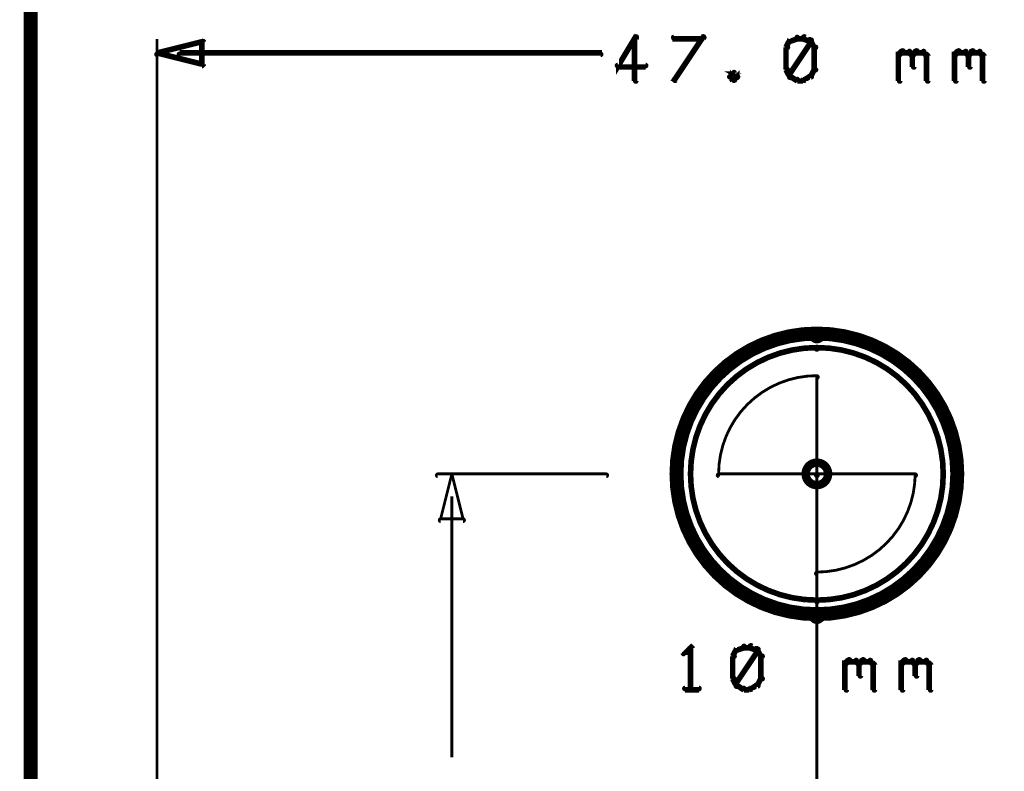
# Model space of a CAD drawing. Extents: x 35 to 575, y 26 to 553.
# Tile 80 of 125: x 144 to 179, y 479 to 506. Entities that reach past the tile are written whole.
import ezdxf

# ---------------------------------------------------------------- set-up
doc = ezdxf.new("R2010")
doc.units = 0
doc.layers.get('0').update_dxf_attribs({"linetype": 'CONTINUOUS'})
for name, color, linetype in [('BOTTOM', 22, 'CONTINUOUS'), ('COPPER', 2, 'CONTINUOUS'), ('DIMENSIONS', 3, 'CONTINUOUS'), ('DRAWING', 1, 'CONTINUOUS'), ('DRAWING2', 4, 'CONTINUOUS'), ('DRAWINGBOTTOM', 6, 'CONTINUOUS'), ('OUTLINES', 5, 'CONTINUOUS')]:
    doc.layers.add(name, color=color, linetype=linetype)

# ---------------------------------------------------------------- blocks, each defined once
blk = doc.blocks.new('VIA')
at = {"const_width": 0.3}
blk.add_lwpolyline([(-0.4, 0, 1), (0.4, 0, 1)], format="xyb", close=True, dxfattribs=at)

msp = doc.modelspace()

# ---------------------------------------------------------------- linework, layer by layer
at = {"layer": 'BOTTOM', "color": 251}
msp.add_lwpolyline([(144.4, 517, 0.5, 0.5, 0), (144.4, 463, 0, 0, 0), (144.4, 463, 0.3, 0.3, 0), (144.3, 463, 0.3, 0.3, 1), (144.5, 463, 0, 0, 0), (144.5, 463.1, 0.3, 0.3, 1), (144.3, 462.9, 0, 0, 0), (144.4, 463, 0, 0, 0), (144.4, 463, 0.5, 0.5, 0), (145.4, 462, 0.5, 0.5, 0), (145.4, 462, 0, 0, 0), (145.4, 462, 0.3, 0.3, 0), (145.3, 461.9, 0.3, 0.3, 1), (145.5, 462.1, 0, 0, 0), (145.4, 462.1, 0.3, 0.3, 1), (145.4, 461.8, 0, 0, 0), (145.4, 462, 0, 0, 0), (145.4, 462, 0.5, 0.5, 0), (199.4, 462, 0, 0, 0)], format="xyseb", dxfattribs=at)
at = {"layer": 'DIMENSIONS', "color": 94}
for points in [[(166, 505.5, 0.1, 0.1, 1), (165.9, 505.6, 0, 0, 0), (165.9, 505.5, 0, 0, 0), (165.9, 505.5, 0.2, 0.2, 0), (165.3, 504.5, 0.2, 0.2, 0), (165.3, 504.5, 0, 0, 0), (165.3, 504.5, 0.1, 0.1, 0), (165.3, 504.6, 0.1, 0.1, 1), (165.4, 504.5, 0, 0, 0)], [(168.3, 505.5, 0.1, 0.1, 1), (168.3, 505.6, 0, 0, 0), (168.3, 505.5, 0, 0, 0), (168.3, 505.5, 0.2, 0.2, 0), (167.3, 505.5, 0.2, 0.2, 0), (167.3, 505.5, 0, 0, 0), (167.3, 505.5, 0.1, 0.1, 0), (167.3, 505.6, 0.1, 0.1, 1), (167.3, 505.5, 0, 0, 0)], [(167.3, 504.1, 0.1, 0.1, 1), (167.4, 504, 0, 0, 0), (167.3, 504, 0, 0, 0), (167.3, 504, 0.2, 0.2, 0), (168.3, 505.5, 0.2, 0.2, 0), (168.3, 505.5, 0, 0, 0), (168.3, 505.5, 0.1, 0.1, 0), (168.4, 505.5, 0.1, 0.1, 1), (168.3, 505.6, 0, 0, 0)], [(171.7, 505.5, 0.1, 0.1, 1), (171.7, 505.6, 0, 0, 0), (171.7, 505.5, 0, 0, 0), (171.7, 505.5, 0.2, 0.2, 0), (171.4, 505.4, 0.2, 0.2, 0), (171.4, 505.4, 0, 0, 0), (171.4, 505.4, 0.1, 0.1, 0), (171.4, 505.5, 0.1, 0.1, 1), (171.5, 505.4, 0, 0, 0)], [(171.9, 505.5, 0.1, 0.1, 1), (171.9, 505.6, 0, 0, 0), (171.9, 505.5, 0, 0, 0), (171.9, 505.5, 0.2, 0.2, 0), (171.7, 505.5, 0.2, 0.2, 0), (171.7, 505.5, 0, 0, 0), (171.7, 505.5, 0.1, 0.1, 0), (171.7, 505.6, 0.1, 0.1, 1), (171.7, 505.5, 0, 0, 0)], [(172.2, 505.4, 0.1, 0.1, 1), (172.2, 505.5, 0, 0, 0), (172.2, 505.4, 0, 0, 0), (172.2, 505.4, 0.2, 0.2, 0), (171.9, 505.5, 0.2, 0.2, 0), (171.9, 505.5, 0, 0, 0), (171.9, 505.5, 0.1, 0.1, 0), (172, 505.6, 0.1, 0.1, 1), (171.9, 505.5, 0, 0, 0)], [(148.9, 474.5, 0.1, 0.1, 1), (148.9, 474.5, 0, 0, 0), (148.9, 474.5, 0, 0, 0), (148.9, 474.5, 0.1, 0.1, 0), (148.9, 505.5, 0.1, 0.1, 0), (148.9, 505.5, 0, 0, 0), (148.9, 505.5, 0.1, 0.1, 0), (148.9, 505.5, 0.1, 0.1, 1), (148.9, 505.5, 0, 0, 0)], [(165.9, 504, 0.1, 0.1, 1), (166, 504, 0, 0, 0), (165.9, 504, 0, 0, 0), (165.9, 504, 0.2, 0.2, 0), (165.9, 505.5, 0.2, 0.2, 0), (165.9, 505.5, 0, 0, 0), (165.9, 505.5, 0.1, 0.1, 0), (166, 505.5, 0.1, 0.1, 1), (165.9, 505.5, 0, 0, 0)], [(171.5, 505.4, 0.1, 0.1, 1), (171.4, 505.4, 0, 0, 0), (171.4, 505.4, 0, 0, 0), (171.4, 505.4, 0.2, 0.2, 0), (171.3, 505.2, 0.2, 0.2, 0), (171.3, 505.2, 0, 0, 0), (171.3, 505.2, 0.1, 0.1, 0), (171.3, 505.2, 0.1, 0.1, 1), (171.4, 505.2, 0, 0, 0)], [(171.4, 505.2, 0.1, 0.1, 1), (171.3, 505.2, 0, 0, 0), (171.3, 505.2, 0, 0, 0), (171.3, 505.2, 0.2, 0.2, 0), (171.3, 504.4, 0.2, 0.2, 0), (171.3, 504.4, 0, 0, 0), (171.3, 504.4, 0.1, 0.1, 0), (171.3, 504.4, 0.1, 0.1, 1), (171.4, 504.4, 0, 0, 0)], [(171.4, 504.2, 0.1, 0.1, 1), (171.5, 504.1, 0, 0, 0), (171.4, 504.2, 0, 0, 0), (171.4, 504.2, 0.2, 0.2, 0), (172.2, 505.4, 0.2, 0.2, 0), (172.2, 505.4, 0, 0, 0), (172.2, 505.4, 0.1, 0.1, 0), (172.2, 505.4, 0.1, 0.1, 1), (172.1, 505.5, 0, 0, 0)], [(172.3, 505.2, 0.1, 0.1, 1), (172.4, 505.2, 0, 0, 0), (172.3, 505.2, 0, 0, 0), (172.3, 505.2, 0.2, 0.2, 0), (172.2, 505.4, 0.2, 0.2, 0), (172.2, 505.4, 0, 0, 0), (172.2, 505.4, 0.1, 0.1, 0), (172.2, 505.4, 0.1, 0.1, 1), (172.1, 505.4, 0, 0, 0)], [(172.3, 504.4, 0.1, 0.1, 1), (172.4, 504.4, 0, 0, 0), (172.3, 504.4, 0, 0, 0), (172.3, 504.4, 0.2, 0.2, 0), (172.3, 505.2, 0.2, 0.2, 0), (172.3, 505.2, 0, 0, 0), (172.3, 505.2, 0.1, 0.1, 0), (172.4, 505.2, 0.1, 0.1, 1), (172.3, 505.2, 0, 0, 0)], [(149.7, 505, 0.1, 0.1, 1), (149.7, 504.9, 0, 0, 0), (149.7, 505, 0, 0, 0), (149.7, 505, 0.2, 0.2, 0), (164.7, 505, 0.2, 0.2, 0), (164.7, 505, 0, 0, 0), (164.7, 505, 0.1, 0.1, 0), (164.7, 504.9, 0.1, 0.1, 1), (164.7, 505, 0, 0, 0)], [(175.3, 505, 0.1, 0.1, 1), (175.3, 504.9, 0, 0, 0), (175.3, 504.9, 0, 0, 0), (175.3, 504.9, 0.2, 0.2, 0), (175.4, 505, 0.2, 0.2, 0), (175.4, 505, 0, 0, 0), (175.4, 505, 0.1, 0.1, 0), (175.5, 505, 0.1, 0.1, 1), (175.4, 505.1, 0, 0, 0)], [(175.3, 504, 0.1, 0.1, 1), (175.4, 504, 0, 0, 0), (175.3, 504, 0, 0, 0), (175.3, 504, 0.2, 0.2, 0), (175.3, 505, 0.2, 0.2, 0), (175.3, 505, 0, 0, 0), (175.3, 505, 0.1, 0.1, 0), (175.4, 505, 0.1, 0.1, 1), (175.3, 505, 0, 0, 0)], [(175.4, 505.1, 0.1, 0.1, 1), (175.4, 505, 0, 0, 0), (175.4, 505, 0, 0, 0), (175.4, 505, 0.2, 0.2, 0), (175.7, 505, 0.2, 0.2, 0), (175.7, 505, 0, 0, 0), (175.7, 505, 0.1, 0.1, 0), (175.7, 505, 0.1, 0.1, 1), (175.7, 505.1, 0, 0, 0)], [(175.7, 505.1, 0.1, 0.1, 1), (175.7, 505, 0, 0, 0), (175.7, 505, 0, 0, 0), (175.7, 505, 0.2, 0.2, 0), (175.8, 504.9, 0.2, 0.2, 0), (175.8, 504.9, 0, 0, 0), (175.8, 504.9, 0.1, 0.1, 0), (175.8, 504.9, 0.1, 0.1, 1), (175.8, 505, 0, 0, 0)], [(175.8, 505, 0.1, 0.1, 1), (175.8, 504.9, 0, 0, 0), (175.8, 504.9, 0, 0, 0), (175.8, 504.9, 0.2, 0.2, 0), (175.9, 505, 0.2, 0.2, 0), (175.9, 505, 0, 0, 0), (175.9, 505, 0.1, 0.1, 0), (176, 505, 0.1, 0.1, 1), (175.9, 505.1, 0, 0, 0)], [(175.9, 504.9, 0.1, 0.1, 1), (175.8, 504.9, 0, 0, 0), (175.8, 504.9, 0, 0, 0), (175.8, 504.9, 0.2, 0.2, 0), (175.8, 504.5, 0.2, 0.2, 0), (175.8, 504.5, 0, 0, 0), (175.8, 504.5, 0.1, 0.1, 0), (175.8, 504.5, 0.1, 0.1, 1), (175.9, 504.5, 0, 0, 0)], [(175.9, 505.1, 0.1, 0.1, 1), (175.9, 505, 0, 0, 0), (175.9, 505, 0, 0, 0), (175.9, 505, 0.2, 0.2, 0), (176.2, 505, 0.2, 0.2, 0), (176.2, 505, 0, 0, 0), (176.2, 505, 0.1, 0.1, 0), (176.2, 505, 0.1, 0.1, 1), (176.2, 505.1, 0, 0, 0)], [(176.2, 505.1, 0.1, 0.1, 1), (176.2, 505, 0, 0, 0), (176.2, 505, 0, 0, 0), (176.2, 505, 0.2, 0.2, 0), (176.3, 504.9, 0.2, 0.2, 0), (176.3, 504.9, 0, 0, 0), (176.3, 504.9, 0.1, 0.1, 0), (176.3, 504.9, 0.1, 0.1, 1), (176.3, 505, 0, 0, 0)], [(176.4, 504.9, 0.1, 0.1, 1), (176.3, 504.9, 0, 0, 0), (176.3, 504.9, 0, 0, 0), (176.3, 504.9, 0.2, 0.2, 0), (176.3, 504, 0.2, 0.2, 0), (176.3, 504, 0, 0, 0), (176.3, 504, 0.1, 0.1, 0), (176.3, 504, 0.1, 0.1, 1), (176.4, 504, 0, 0, 0)], [(177.3, 505, 0.1, 0.1, 1), (177.3, 504.9, 0, 0, 0), (177.3, 504.9, 0, 0, 0), (177.3, 504.9, 0.2, 0.2, 0), (177.4, 505, 0.2, 0.2, 0), (177.4, 505, 0, 0, 0), (177.4, 505, 0.1, 0.1, 0), (177.5, 505, 0.1, 0.1, 1), (177.4, 505.1, 0, 0, 0)], [(177.3, 504, 0.1, 0.1, 1), (177.4, 504, 0, 0, 0), (177.3, 504, 0, 0, 0), (177.3, 504, 0.2, 0.2, 0), (177.3, 505, 0.2, 0.2, 0), (177.3, 505, 0, 0, 0), (177.3, 505, 0.1, 0.1, 0), (177.4, 505, 0.1, 0.1, 1), (177.3, 505, 0, 0, 0)], [(177.4, 505.1, 0.1, 0.1, 1), (177.4, 505, 0, 0, 0), (177.4, 505, 0, 0, 0), (177.4, 505, 0.2, 0.2, 0), (177.7, 505, 0.2, 0.2, 0), (177.7, 505, 0, 0, 0), (177.7, 505, 0.1, 0.1, 0), (177.7, 505, 0.1, 0.1, 1), (177.7, 505.1, 0, 0, 0)], [(177.7, 505.1, 0.1, 0.1, 1), (177.7, 505, 0, 0, 0), (177.7, 505, 0, 0, 0), (177.7, 505, 0.2, 0.2, 0), (177.8, 504.9, 0.2, 0.2, 0), (177.8, 504.9, 0, 0, 0), (177.8, 504.9, 0.1, 0.1, 0), (177.8, 504.9, 0.1, 0.1, 1), (177.8, 505, 0, 0, 0)], [(177.8, 505, 0.1, 0.1, 1), (177.8, 504.9, 0, 0, 0), (177.8, 504.9, 0, 0, 0), (177.8, 504.9, 0.2, 0.2, 0), (177.9, 505, 0.2, 0.2, 0), (177.9, 505, 0, 0, 0), (177.9, 505, 0.1, 0.1, 0), (178, 505, 0.1, 0.1, 1), (177.9, 505.1, 0, 0, 0)], [(177.9, 504.9, 0.1, 0.1, 1), (177.8, 504.9, 0, 0, 0), (177.8, 504.9, 0, 0, 0), (177.8, 504.9, 0.2, 0.2, 0), (177.8, 504.5, 0.2, 0.2, 0), (177.8, 504.5, 0, 0, 0), (177.8, 504.5, 0.1, 0.1, 0), (177.8, 504.5, 0.1, 0.1, 1), (177.9, 504.5, 0, 0, 0)], [(177.9, 505.1, 0.1, 0.1, 1), (177.9, 505, 0, 0, 0), (177.9, 505, 0, 0, 0), (177.9, 505, 0.2, 0.2, 0), (178.2, 505, 0.2, 0.2, 0), (178.2, 505, 0, 0, 0), (178.2, 505, 0.1, 0.1, 0), (178.2, 505, 0.1, 0.1, 1), (178.2, 505.1, 0, 0, 0)], [(178.2, 505.1, 0.1, 0.1, 1), (178.2, 505, 0, 0, 0), (178.2, 505, 0, 0, 0), (178.2, 505, 0.2, 0.2, 0), (178.3, 504.9, 0.2, 0.2, 0), (178.3, 504.9, 0, 0, 0), (178.3, 504.9, 0.1, 0.1, 0), (178.3, 504.9, 0.1, 0.1, 1), (178.3, 505, 0, 0, 0)], [(178.4, 504.9, 0.1, 0.1, 1), (178.3, 504.9, 0, 0, 0), (178.3, 504.9, 0, 0, 0), (178.3, 504.9, 0.2, 0.2, 0), (178.3, 504, 0.2, 0.2, 0), (178.3, 504, 0, 0, 0), (178.3, 504, 0.1, 0.1, 0), (178.3, 504, 0.1, 0.1, 1), (178.4, 504, 0, 0, 0)], [(165.3, 504.6, 0.1, 0.1, 1), (165.3, 504.5, 0, 0, 0), (165.3, 504.5, 0, 0, 0), (165.3, 504.5, 0.2, 0.2, 0), (166.3, 504.5, 0.2, 0.2, 0), (166.3, 504.5, 0, 0, 0), (166.3, 504.5, 0.1, 0.1, 0), (166.3, 504.5, 0.1, 0.1, 1), (166.3, 504.6, 0, 0, 0)], [(169.5, 504.1, 0.1, 0.1, 1), (169.6, 504.2, 0, 0, 0), (169.6, 504.2, 0, 0, 0), (169.6, 504.2, 0.2, 0.2, 0), (169.4, 504.3, 0.2, 0.2, 0), (169.4, 504.3, 0, 0, 0), (169.4, 504.3, 0.1, 0.1, 0), (169.5, 504.3, 0.1, 0.1, 1), (169.4, 504.3, 0, 0, 0)], [(169.5, 504.3, 0.1, 0.1, 1), (169.4, 504.3, 0, 0, 0), (169.4, 504.3, 0, 0, 0), (169.4, 504.3, 0.2, 0.2, 0), (169.3, 504.2, 0.2, 0.2, 0), (169.3, 504.2, 0, 0, 0), (169.3, 504.2, 0.1, 0.1, 0), (169.3, 504.2, 0.1, 0.1, 1), (169.3, 504.1, 0, 0, 0)], [(169.3, 504.2, 0.1, 0.1, 1), (169.3, 504.1, 0, 0, 0), (169.3, 504.2, 0, 0, 0), (169.3, 504.2, 0.2, 0.2, 0), (169.4, 504, 0.2, 0.2, 0), (169.4, 504, 0, 0, 0), (169.4, 504, 0.1, 0.1, 0), (169.4, 504, 0.1, 0.1, 1), (169.5, 504.1, 0, 0, 0)], [(169.4, 504.1, 0.1, 0.1, 1), (169.5, 504, 0, 0, 0), (169.4, 504, 0, 0, 0), (169.4, 504, 0.2, 0.2, 0), (169.6, 504.2, 0.2, 0.2, 0), (169.6, 504.2, 0, 0, 0), (169.6, 504.2, 0.1, 0.1, 0), (169.6, 504.1, 0.1, 0.1, 1), (169.5, 504.2, 0, 0, 0)], [(171.4, 504.4, 0.1, 0.1, 1), (171.3, 504.4, 0, 0, 0), (171.3, 504.4, 0, 0, 0), (171.3, 504.4, 0.2, 0.2, 0), (171.4, 504.2, 0.2, 0.2, 0), (171.4, 504.2, 0, 0, 0), (171.4, 504.2, 0.1, 0.1, 0), (171.4, 504.2, 0.1, 0.1, 1), (171.5, 504.2, 0, 0, 0)], [(171.5, 504.2, 0.1, 0.1, 1), (171.4, 504.1, 0, 0, 0), (171.4, 504.2, 0, 0, 0), (171.4, 504.2, 0.2, 0.2, 0), (171.7, 504, 0.2, 0.2, 0), (171.7, 504, 0, 0, 0), (171.7, 504, 0.1, 0.1, 0), (171.7, 504, 0.1, 0.1, 1), (171.7, 504.1, 0, 0, 0)], [(171.9, 504.1, 0.1, 0.1, 1), (172, 504, 0, 0, 0), (171.9, 504, 0, 0, 0), (171.9, 504, 0.2, 0.2, 0), (172.2, 504.2, 0.2, 0.2, 0), (172.2, 504.2, 0, 0, 0), (172.2, 504.2, 0.1, 0.1, 0), (172.2, 504.1, 0.1, 0.1, 1), (172.2, 504.2, 0, 0, 0)], [(172.1, 504.2, 0.1, 0.1, 1), (172.2, 504.2, 0, 0, 0), (172.2, 504.2, 0, 0, 0), (172.2, 504.2, 0.2, 0.2, 0), (172.3, 504.4, 0.2, 0.2, 0), (172.3, 504.4, 0, 0, 0), (172.3, 504.4, 0.1, 0.1, 0), (172.4, 504.4, 0.1, 0.1, 1), (172.3, 504.4, 0, 0, 0)], [(171.7, 504.1, 0.1, 0.1, 1), (171.7, 504, 0, 0, 0), (171.7, 504, 0, 0, 0), (171.7, 504, 0.2, 0.2, 0), (171.9, 504, 0.2, 0.2, 0), (171.9, 504, 0, 0, 0), (171.9, 504, 0.1, 0.1, 0), (171.9, 504, 0.1, 0.1, 1), (171.9, 504.1, 0, 0, 0)], [(148.9, 490, 0.1, 0.1, 1), (148.9, 490, 0, 0, 0), (148.9, 490, 0, 0, 0), (148.9, 490, 0.1, 0.1, 0), (148.9, 450.5, 0.1, 0.1, 0), (148.9, 450.5, 0, 0, 0), (148.9, 450.5, 0.1, 0.1, 0), (148.9, 450.5, 0.1, 0.1, 1), (148.9, 450.5, 0, 0, 0)], [(164.9, 489.9, 0.1, 0.1, 1), (164.9, 490, 0, 0, 0), (164.9, 490, 0, 0, 0), (164.9, 490, 0.1, 0.1, 0), (158.9, 490, 0.1, 0.1, 0), (158.9, 490, 0, 0, 0), (158.9, 490, 0.1, 0.1, 0), (158.9, 490, 0.1, 0.1, 1), (158.9, 489.9, 0, 0, 0)], [(172.4, 490, 0.1, 0.1, 1), (172.4, 490, 0, 0, 0), (172.4, 490, 0, 0, 0), (172.4, 490, 0.1, 0.1, 0), (172.4, 445.5, 0.1, 0.1, 0), (172.4, 445.5, 0, 0, 0), (172.4, 445.5, 0.1, 0.1, 0), (172.4, 445.5, 0.1, 0.1, 1), (172.4, 445.5, 0, 0, 0)], [(159.4, 489.2, 0.1, 0.1, 1), (159.4, 489.2, 0, 0, 0), (159.4, 489.2, 0, 0, 0), (159.4, 489.2, 0.1, 0.1, 0), (159.4, 479.9, 0.1, 0.1, 0), (159.4, 479.9, 0, 0, 0), (159.4, 479.9, 0.1, 0.1, 0), (159.4, 479.9, 0.1, 0.1, 1), (159.4, 479.9, 0, 0, 0)]]:
    msp.add_lwpolyline(points, format="xyseb", dxfattribs=at)
for points in [[(148.9, 505, 0.1, 0.1, 1), (148.9, 504.9, 0, 0, 0), (148.9, 505, 0, 0, 0), (148.9, 505, 0.2, 0.2, 0), (150.5, 505.4, 0, 0, 0), (150.5, 505.4, 0.1, 0.1, 0), (150.5, 505.3, 0.1, 0.1, 1), (150.5, 505.4, 0, 0, 0), (150.6, 505.4, 0.1, 0.1, 1), (150.5, 505.4, 0, 0, 0), (150.5, 505.4, 0, 0, 0), (150.5, 505.4, 0.2, 0.2, 0), (150.5, 504.6, 0, 0, 0), (150.5, 504.6, 0.1, 0.1, 0), (150.5, 504.6, 0.1, 0.1, 1), (150.6, 504.6, 0, 0, 0), (150.5, 504.5, 0.1, 0.1, 1), (150.5, 504.6, 0, 0, 0), (150.5, 504.6, 0, 0, 0), (150.5, 504.6, 0.2, 0.2, 0), (148.9, 505, 0.2, 0.2, 0), (148.9, 505, 0, 0, 0), (148.9, 505, 0.1, 0.1, 0), (148.9, 505, 0.1, 0.1, 1), (148.9, 504.9, 0, 0, 0)], [(159.4, 490, 0.1, 0.1, 1), (159.4, 490, 0, 0, 0), (159.4, 490, 0, 0, 0), (159.4, 490, 0.1, 0.1, 0), (159.8, 488.4, 0, 0, 0), (159.8, 488.4, 0.1, 0.1, 0), (159.8, 488.4, 0.1, 0.1, 1), (159.8, 488.4, 0, 0, 0), (159.8, 488.3, 0.1, 0.1, 1), (159.8, 488.4, 0, 0, 0), (159.8, 488.4, 0, 0, 0), (159.8, 488.4, 0.1, 0.1, 0), (159, 488.4, 0, 0, 0), (159, 488.4, 0.1, 0.1, 0), (159, 488.4, 0.1, 0.1, 1), (159, 488.3, 0, 0, 0), (159, 488.4, 0.1, 0.1, 1), (159, 488.4, 0, 0, 0), (159, 488.4, 0, 0, 0), (159, 488.4, 0.1, 0.1, 0), (159.4, 490, 0.1, 0.1, 0), (159.4, 490, 0, 0, 0), (159.4, 490, 0.1, 0.1, 0), (159.4, 490, 0.1, 0.1, 1), (159.4, 490, 0, 0, 0)]]:
    msp.add_lwpolyline(points, format="xyseb", close=True, dxfattribs=at)
at = {"layer": 'DRAWING', "color": 2}
msp.add_lwpolyline([(172.4, 494.8, 0.3, 0.3, 1), (172.4, 495.1, 0, 0, 0), (172.4, 495, 0, 0, 0), (172.4, 495, 0.5, 0.5, 1), (172.4, 485, 0, 0, 0), (172.4, 485, 0.3, 0.3, 0), (172.4, 484.8, 0.3, 0.3, 1), (172.4, 485.1, 0, 0, 0), (172.4, 485.1, 0.3, 0.3, 1), (172.4, 484.8, 0, 0, 0), (172.4, 485, 0, 0, 0), (172.4, 485, 0.5, 0.5, 1), (172.4, 495, 0.5, 0.5, 0), (172.4, 495, 0, 0, 0), (172.4, 495, 0.3, 0.3, 0), (172.4, 495.1, 0.3, 0.3, 1), (172.4, 494.8, 0, 0, 0)], format="xyseb", close=True, dxfattribs=at)
for points in [[(167.9, 483.8, 0.1, 0.1, 1), (167.9, 483.9, 0, 0, 0), (167.9, 483.8, 0, 0, 0), (167.9, 483.8, 0.2, 0.2, 0), (167.7, 483.6, 0.2, 0.2, 0), (167.7, 483.6, 0, 0, 0), (167.7, 483.6, 0.1, 0.1, 0), (167.6, 483.6, 0.1, 0.1, 1), (167.7, 483.6, 0, 0, 0)], [(167.9, 482.3, 0.1, 0.1, 1), (168, 482.3, 0, 0, 0), (167.9, 482.3, 0, 0, 0), (167.9, 482.3, 0.2, 0.2, 0), (167.9, 483.8, 0.2, 0.2, 0), (167.9, 483.8, 0, 0, 0), (167.9, 483.8, 0.1, 0.1, 0), (168, 483.8, 0.1, 0.1, 1), (167.9, 483.8, 0, 0, 0)], [(169.8, 483.8, 0.1, 0.1, 1), (169.8, 483.9, 0, 0, 0), (169.8, 483.8, 0, 0, 0), (169.8, 483.8, 0.2, 0.2, 0), (169.5, 483.7, 0.2, 0.2, 0), (169.5, 483.7, 0, 0, 0), (169.5, 483.7, 0.1, 0.1, 0), (169.5, 483.8, 0.1, 0.1, 1), (169.6, 483.7, 0, 0, 0)], [(169.5, 482.5, 0.1, 0.1, 1), (169.6, 482.4, 0, 0, 0), (169.5, 482.5, 0, 0, 0), (169.5, 482.5, 0.2, 0.2, 0), (170.3, 483.7, 0.2, 0.2, 0), (170.3, 483.7, 0, 0, 0), (170.3, 483.7, 0.1, 0.1, 0), (170.3, 483.7, 0.1, 0.1, 1), (170.2, 483.8, 0, 0, 0)], [(170, 483.8, 0.1, 0.1, 1), (170, 483.9, 0, 0, 0), (170, 483.8, 0, 0, 0), (170, 483.8, 0.2, 0.2, 0), (169.8, 483.8, 0.2, 0.2, 0), (169.8, 483.8, 0, 0, 0), (169.8, 483.8, 0.1, 0.1, 0), (169.8, 483.9, 0.1, 0.1, 1), (169.8, 483.8, 0, 0, 0)], [(170.3, 483.7, 0.1, 0.1, 1), (170.3, 483.8, 0, 0, 0), (170.3, 483.7, 0, 0, 0), (170.3, 483.7, 0.2, 0.2, 0), (170, 483.8, 0.2, 0.2, 0), (170, 483.8, 0, 0, 0), (170, 483.8, 0.1, 0.1, 0), (170.1, 483.9, 0.1, 0.1, 1), (170, 483.8, 0, 0, 0)], [(169.6, 483.7, 0.1, 0.1, 1), (169.5, 483.7, 0, 0, 0), (169.5, 483.7, 0, 0, 0), (169.5, 483.7, 0.2, 0.2, 0), (169.4, 483.5, 0.2, 0.2, 0), (169.4, 483.5, 0, 0, 0), (169.4, 483.5, 0.1, 0.1, 0), (169.4, 483.5, 0.1, 0.1, 1), (169.5, 483.5, 0, 0, 0)], [(169.5, 483.5, 0.1, 0.1, 1), (169.4, 483.5, 0, 0, 0), (169.4, 483.5, 0, 0, 0), (169.4, 483.5, 0.2, 0.2, 0), (169.4, 482.7, 0.2, 0.2, 0), (169.4, 482.7, 0, 0, 0), (169.4, 482.7, 0.1, 0.1, 0), (169.4, 482.7, 0.1, 0.1, 1), (169.5, 482.7, 0, 0, 0)], [(170.4, 483.5, 0.1, 0.1, 1), (170.5, 483.5, 0, 0, 0), (170.4, 483.5, 0, 0, 0), (170.4, 483.5, 0.2, 0.2, 0), (170.3, 483.7, 0.2, 0.2, 0), (170.3, 483.7, 0, 0, 0), (170.3, 483.7, 0.1, 0.1, 0), (170.3, 483.7, 0.1, 0.1, 1), (170.2, 483.7, 0, 0, 0)], [(170.4, 482.7, 0.1, 0.1, 1), (170.5, 482.7, 0, 0, 0), (170.4, 482.7, 0, 0, 0), (170.4, 482.7, 0.2, 0.2, 0), (170.4, 483.5, 0.2, 0.2, 0), (170.4, 483.5, 0, 0, 0), (170.4, 483.5, 0.1, 0.1, 0), (170.5, 483.5, 0.1, 0.1, 1), (170.4, 483.5, 0, 0, 0)], [(173.4, 483.3, 0.1, 0.1, 1), (173.4, 483.2, 0, 0, 0), (173.4, 483.2, 0, 0, 0), (173.4, 483.2, 0.2, 0.2, 0), (173.5, 483.3, 0.2, 0.2, 0), (173.5, 483.3, 0, 0, 0), (173.5, 483.3, 0.1, 0.1, 0), (173.6, 483.3, 0.1, 0.1, 1), (173.5, 483.4, 0, 0, 0)], [(173.4, 482.3, 0.1, 0.1, 1), (173.5, 482.3, 0, 0, 0), (173.4, 482.3, 0, 0, 0), (173.4, 482.3, 0.2, 0.2, 0), (173.4, 483.3, 0.2, 0.2, 0), (173.4, 483.3, 0, 0, 0), (173.4, 483.3, 0.1, 0.1, 0), (173.5, 483.3, 0.1, 0.1, 1), (173.4, 483.3, 0, 0, 0)], [(173.5, 483.4, 0.1, 0.1, 1), (173.5, 483.3, 0, 0, 0), (173.5, 483.3, 0, 0, 0), (173.5, 483.3, 0.2, 0.2, 0), (173.8, 483.3, 0.2, 0.2, 0), (173.8, 483.3, 0, 0, 0), (173.8, 483.3, 0.1, 0.1, 0), (173.8, 483.3, 0.1, 0.1, 1), (173.8, 483.4, 0, 0, 0)], [(173.8, 483.4, 0.1, 0.1, 1), (173.8, 483.3, 0, 0, 0), (173.8, 483.3, 0, 0, 0), (173.8, 483.3, 0.2, 0.2, 0), (173.9, 483.2, 0.2, 0.2, 0), (173.9, 483.2, 0, 0, 0), (173.9, 483.2, 0.1, 0.1, 0), (173.9, 483.2, 0.1, 0.1, 1), (173.9, 483.3, 0, 0, 0)], [(173.9, 483.3, 0.1, 0.1, 1), (173.9, 483.2, 0, 0, 0), (173.9, 483.2, 0, 0, 0), (173.9, 483.2, 0.2, 0.2, 0), (174, 483.3, 0.2, 0.2, 0), (174, 483.3, 0, 0, 0), (174, 483.3, 0.1, 0.1, 0), (174.1, 483.3, 0.1, 0.1, 1), (174, 483.4, 0, 0, 0)], [(174, 483.2, 0.1, 0.1, 1), (173.9, 483.2, 0, 0, 0), (173.9, 483.2, 0, 0, 0), (173.9, 483.2, 0.2, 0.2, 0), (173.9, 482.8, 0.2, 0.2, 0), (173.9, 482.8, 0, 0, 0), (173.9, 482.8, 0.1, 0.1, 0), (173.9, 482.8, 0.1, 0.1, 1), (174, 482.8, 0, 0, 0)], [(174, 483.4, 0.1, 0.1, 1), (174, 483.3, 0, 0, 0), (174, 483.3, 0, 0, 0), (174, 483.3, 0.2, 0.2, 0), (174.3, 483.3, 0.2, 0.2, 0), (174.3, 483.3, 0, 0, 0), (174.3, 483.3, 0.1, 0.1, 0), (174.3, 483.3, 0.1, 0.1, 1), (174.3, 483.4, 0, 0, 0)], [(174.3, 483.4, 0.1, 0.1, 1), (174.3, 483.3, 0, 0, 0), (174.3, 483.3, 0, 0, 0), (174.3, 483.3, 0.2, 0.2, 0), (174.4, 483.2, 0.2, 0.2, 0), (174.4, 483.2, 0, 0, 0), (174.4, 483.2, 0.1, 0.1, 0), (174.4, 483.2, 0.1, 0.1, 1), (174.4, 483.3, 0, 0, 0)], [(174.5, 483.2, 0.1, 0.1, 1), (174.4, 483.2, 0, 0, 0), (174.4, 483.2, 0, 0, 0), (174.4, 483.2, 0.2, 0.2, 0), (174.4, 482.3, 0.2, 0.2, 0), (174.4, 482.3, 0, 0, 0), (174.4, 482.3, 0.1, 0.1, 0), (174.4, 482.3, 0.1, 0.1, 1), (174.5, 482.3, 0, 0, 0)], [(175.4, 483.3, 0.1, 0.1, 1), (175.4, 483.2, 0, 0, 0), (175.4, 483.2, 0, 0, 0), (175.4, 483.2, 0.2, 0.2, 0), (175.5, 483.3, 0.2, 0.2, 0), (175.5, 483.3, 0, 0, 0), (175.5, 483.3, 0.1, 0.1, 0), (175.6, 483.3, 0.1, 0.1, 1), (175.5, 483.4, 0, 0, 0)], [(175.4, 482.3, 0.1, 0.1, 1), (175.5, 482.3, 0, 0, 0), (175.4, 482.3, 0, 0, 0), (175.4, 482.3, 0.2, 0.2, 0), (175.4, 483.3, 0.2, 0.2, 0), (175.4, 483.3, 0, 0, 0), (175.4, 483.3, 0.1, 0.1, 0), (175.5, 483.3, 0.1, 0.1, 1), (175.4, 483.3, 0, 0, 0)], [(175.5, 483.4, 0.1, 0.1, 1), (175.5, 483.3, 0, 0, 0), (175.5, 483.3, 0, 0, 0), (175.5, 483.3, 0.2, 0.2, 0), (175.8, 483.3, 0.2, 0.2, 0), (175.8, 483.3, 0, 0, 0), (175.8, 483.3, 0.1, 0.1, 0), (175.8, 483.3, 0.1, 0.1, 1), (175.8, 483.4, 0, 0, 0)], [(175.8, 483.4, 0.1, 0.1, 1), (175.8, 483.3, 0, 0, 0), (175.8, 483.3, 0, 0, 0), (175.8, 483.3, 0.2, 0.2, 0), (175.9, 483.2, 0.2, 0.2, 0), (175.9, 483.2, 0, 0, 0), (175.9, 483.2, 0.1, 0.1, 0), (175.9, 483.2, 0.1, 0.1, 1), (175.9, 483.3, 0, 0, 0)], [(175.9, 483.3, 0.1, 0.1, 1), (175.9, 483.2, 0, 0, 0), (175.9, 483.2, 0, 0, 0), (175.9, 483.2, 0.2, 0.2, 0), (176, 483.3, 0.2, 0.2, 0), (176, 483.3, 0, 0, 0), (176, 483.3, 0.1, 0.1, 0), (176.1, 483.3, 0.1, 0.1, 1), (176, 483.4, 0, 0, 0)], [(176, 483.2, 0.1, 0.1, 1), (175.9, 483.2, 0, 0, 0), (175.9, 483.2, 0, 0, 0), (175.9, 483.2, 0.2, 0.2, 0), (175.9, 482.8, 0.2, 0.2, 0), (175.9, 482.8, 0, 0, 0), (175.9, 482.8, 0.1, 0.1, 0), (175.9, 482.8, 0.1, 0.1, 1), (176, 482.8, 0, 0, 0)], [(176, 483.4, 0.1, 0.1, 1), (176, 483.3, 0, 0, 0), (176, 483.3, 0, 0, 0), (176, 483.3, 0.2, 0.2, 0), (176.3, 483.3, 0.2, 0.2, 0), (176.3, 483.3, 0, 0, 0), (176.3, 483.3, 0.1, 0.1, 0), (176.3, 483.3, 0.1, 0.1, 1), (176.3, 483.4, 0, 0, 0)], [(176.3, 483.4, 0.1, 0.1, 1), (176.3, 483.3, 0, 0, 0), (176.3, 483.3, 0, 0, 0), (176.3, 483.3, 0.2, 0.2, 0), (176.4, 483.2, 0.2, 0.2, 0), (176.4, 483.2, 0, 0, 0), (176.4, 483.2, 0.1, 0.1, 0), (176.4, 483.2, 0.1, 0.1, 1), (176.4, 483.3, 0, 0, 0)], [(176.5, 483.2, 0.1, 0.1, 1), (176.4, 483.2, 0, 0, 0), (176.4, 483.2, 0, 0, 0), (176.4, 483.2, 0.2, 0.2, 0), (176.4, 482.3, 0.2, 0.2, 0), (176.4, 482.3, 0, 0, 0), (176.4, 482.3, 0.1, 0.1, 0), (176.4, 482.3, 0.1, 0.1, 1), (176.5, 482.3, 0, 0, 0)], [(169.5, 482.7, 0.1, 0.1, 1), (169.4, 482.7, 0, 0, 0), (169.4, 482.7, 0, 0, 0), (169.4, 482.7, 0.2, 0.2, 0), (169.5, 482.5, 0.2, 0.2, 0), (169.5, 482.5, 0, 0, 0), (169.5, 482.5, 0.1, 0.1, 0), (169.5, 482.5, 0.1, 0.1, 1), (169.6, 482.5, 0, 0, 0)], [(169.6, 482.5, 0.1, 0.1, 1), (169.5, 482.4, 0, 0, 0), (169.5, 482.5, 0, 0, 0), (169.5, 482.5, 0.2, 0.2, 0), (169.8, 482.3, 0.2, 0.2, 0), (169.8, 482.3, 0, 0, 0), (169.8, 482.3, 0.1, 0.1, 0), (169.8, 482.3, 0.1, 0.1, 1), (169.8, 482.4, 0, 0, 0)], [(170, 482.4, 0.1, 0.1, 1), (170.1, 482.3, 0, 0, 0), (170, 482.3, 0, 0, 0), (170, 482.3, 0.2, 0.2, 0), (170.3, 482.5, 0.2, 0.2, 0), (170.3, 482.5, 0, 0, 0), (170.3, 482.5, 0.1, 0.1, 0), (170.3, 482.4, 0.1, 0.1, 1), (170.3, 482.5, 0, 0, 0)], [(170.2, 482.5, 0.1, 0.1, 1), (170.3, 482.5, 0, 0, 0), (170.3, 482.5, 0, 0, 0), (170.3, 482.5, 0.2, 0.2, 0), (170.4, 482.7, 0.2, 0.2, 0), (170.4, 482.7, 0, 0, 0), (170.4, 482.7, 0.1, 0.1, 0), (170.5, 482.7, 0.1, 0.1, 1), (170.4, 482.7, 0, 0, 0)], [(167.7, 482.4, 0.1, 0.1, 1), (167.7, 482.3, 0, 0, 0), (167.7, 482.3, 0, 0, 0), (167.7, 482.3, 0.2, 0.2, 0), (168.2, 482.3, 0.2, 0.2, 0), (168.2, 482.3, 0, 0, 0), (168.2, 482.3, 0.1, 0.1, 0), (168.2, 482.3, 0.1, 0.1, 1), (168.2, 482.4, 0, 0, 0)], [(169.8, 482.4, 0.1, 0.1, 1), (169.8, 482.3, 0, 0, 0), (169.8, 482.3, 0, 0, 0), (169.8, 482.3, 0.2, 0.2, 0), (170, 482.3, 0.2, 0.2, 0), (170, 482.3, 0, 0, 0), (170, 482.3, 0.1, 0.1, 0), (170, 482.3, 0.1, 0.1, 1), (170, 482.4, 0, 0, 0)]]:
    msp.add_lwpolyline(points, format="xyseb", dxfattribs=at)
at = {"layer": 'DRAWINGBOTTOM', "color": 2}
for points in [[(172.4, 494.4, 0.1, 0.1, -1), (172.4, 494.5, 0, 0, 0), (172.4, 494.5, 0, 0, 0), (172.4, 494.5, 0.2, 0.2, -1), (172.4, 485.5, 0, 0, 0), (172.4, 485.5, 0.1, 0.1, 0), (172.4, 485.4, 0.1, 0.1, -1), (172.4, 485.5, 0, 0, 0), (172.4, 485.5, 0.1, 0.1, -1), (172.4, 485.4, 0, 0, 0), (172.4, 485.5, 0, 0, 0), (172.4, 485.5, 0.2, 0.2, -1), (172.4, 494.5, 0.2, 0.2, 0), (172.4, 494.5, 0, 0, 0), (172.4, 494.5, 0.1, 0.1, 0), (172.4, 494.5, 0.1, 0.1, -1), (172.4, 494.4, 0, 0, 0)], [(168.9, 490, 0.1, 0.1, -1), (168.9, 490, 0, 0, 0), (168.9, 490, 0, 0, 0), (168.9, 490, 0.1, 0.1, -0.414), (172.4, 493.5, 0, 0, 0), (172.4, 493.5, 0.1, 0.1, 0), (172.4, 493.5, 0.1, 0.1, -1), (172.4, 493.4, 0, 0, 0), (172.4, 493.5, 0.1, 0.1, -1), (172.4, 493.5, 0, 0, 0), (172.4, 493.5, 0, 0, 0), (172.4, 493.5, 0.1, 0.1, 0), (172.4, 490, 0, 0, 0), (172.4, 490, 0.1, 0.1, 0), (172.4, 490, 0.1, 0.1, -1), (172.4, 490, 0, 0, 0), (172.4, 490, 0.1, 0.1, -1), (172.4, 489.9, 0, 0, 0), (172.4, 490, 0, 0, 0), (172.4, 490, 0.1, 0.1, 0), (168.9, 490, 0.1, 0.1, 0), (168.9, 490, 0, 0, 0), (168.9, 490, 0.1, 0.1, 0), (168.9, 489.9, 0.1, 0.1, -1), (168.9, 490, 0, 0, 0)], [(175.9, 490, 0.1, 0.1, -1), (175.9, 490, 0, 0, 0), (175.9, 490, 0, 0, 0), (175.9, 490, 0.1, 0.1, -0.414), (172.4, 486.5, 0, 0, 0), (172.4, 486.5, 0.1, 0.1, 0), (172.4, 486.4, 0.1, 0.1, -1), (172.4, 486.5, 0, 0, 0), (172.4, 486.5, 0.1, 0.1, -1), (172.4, 486.5, 0, 0, 0), (172.4, 486.5, 0, 0, 0), (172.4, 486.5, 0.1, 0.1, 0), (172.4, 490, 0, 0, 0), (172.4, 490, 0.1, 0.1, 0), (172.4, 490, 0.1, 0.1, -1), (172.4, 490, 0, 0, 0), (172.4, 489.9, 0.1, 0.1, -1), (172.4, 490, 0, 0, 0), (172.4, 490, 0, 0, 0), (172.4, 490, 0.1, 0.1, 0), (175.9, 490, 0.1, 0.1, 0), (175.9, 490, 0, 0, 0), (175.9, 490, 0.1, 0.1, 0), (175.9, 490, 0.1, 0.1, -1), (175.9, 489.9, 0, 0, 0)]]:
    msp.add_lwpolyline(points, format="xyseb", close=True, dxfattribs=at)

# ---------------------------------------------------------------- block references
at = {"layer": 'BOTTOM', "color": 2}
msp.add_blockref('VIA', (172.4, 490), dxfattribs=at)
at = {"layer": 'COPPER', "color": 2}
msp.add_blockref('VIA', (172.4, 490), dxfattribs=at)
at = {"layer": 'DIMENSIONS', "color": 2}
msp.add_blockref('VIA', (172.4, 490), dxfattribs=at)
at = {"layer": 'DRAWING', "color": 2}
msp.add_blockref('VIA', (172.4, 490), dxfattribs=at)
at = {"layer": 'DRAWING2', "color": 2}
msp.add_blockref('VIA', (172.4, 490), dxfattribs=at)
at = {"layer": 'DRAWINGBOTTOM', "color": 2}
msp.add_blockref('VIA', (172.4, 490), dxfattribs=at)
at = {"layer": 'OUTLINES', "color": 2}
msp.add_blockref('VIA', (172.4, 490), dxfattribs=at)

doc.saveas('drawing.dxf')
